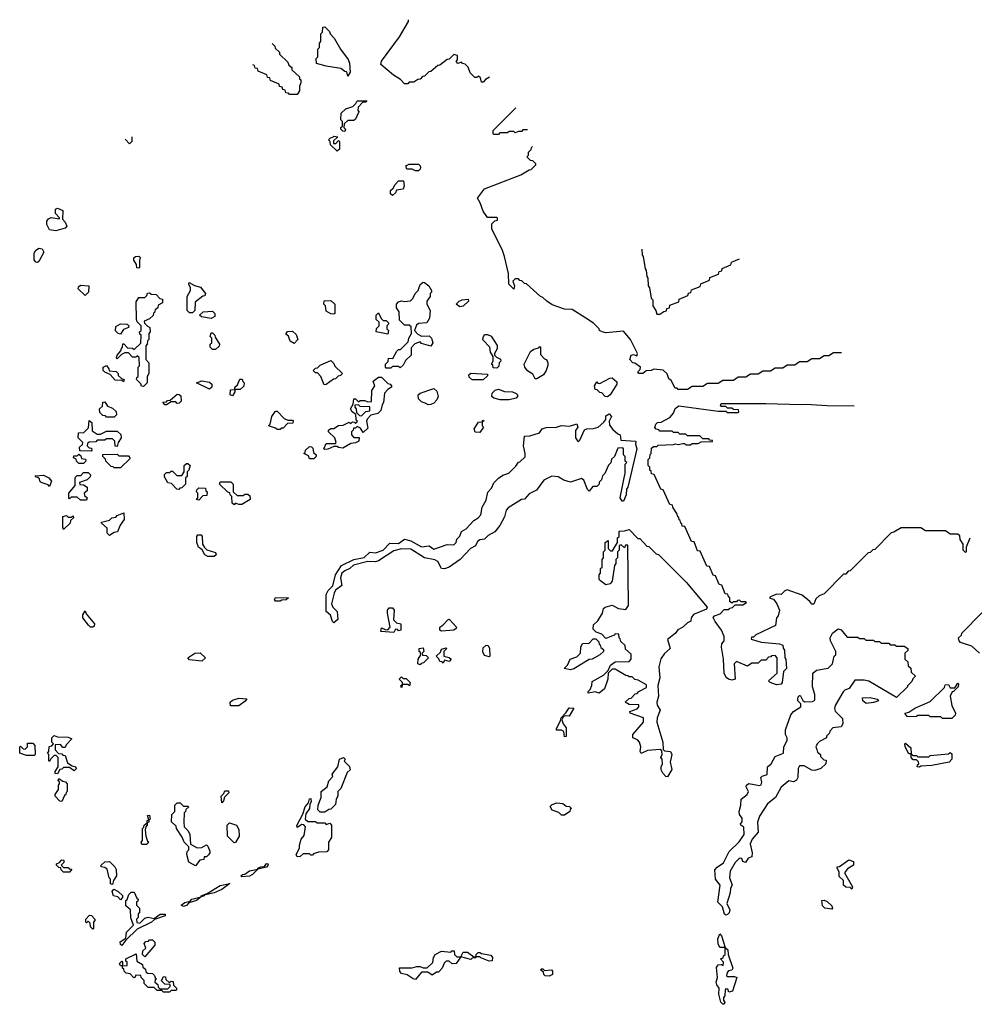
# Model space of a CAD drawing. Extents: x 2535812 to 2752880, y 540738 to 728399.
# Tile 203 of 213: x 2743440 to 2749678, y 666360 to 672767. Entities that reach past the tile are written whole.
import ezdxf

# ---------------------------------------------------------------- set-up
doc = ezdxf.new("R2010")
doc.units = 0

msp = doc.modelspace()

# ---------------------------------------------------------------- linework, layer by layer
at = {"layer": '0CON20XD'}
for points in [[(2746496.6, 672392.1), (2746471.7, 672378.3), (2746455, 672360), (2746445, 672360), (2746438.3, 672388.3), (2746425, 672400), (2746415, 672390), (2746401.7, 672391.7), (2746371.7, 672421.7), (2746358.3, 672458.3), (2746338.3, 672478.3), (2746321.7, 672481.7), (2746315, 672490), (2746291.7, 672481.7), (2746280, 672495), (2746290, 672505), (2746290, 672535), (2746265, 672540), (2746235, 672510), (2746221.7, 672508.3), (2746175, 672470), (2746161.7, 672468.3), (2746115, 672430), (2746101.7, 672428.3), (2746075, 672400), (2746061.7, 672398.3), (2746045, 672380), (2746031.7, 672378.3), (2746005, 672360), (2745975, 672360), (2745965, 672350), (2745945, 672350), (2745918.3, 672378.3), (2745872.5, 672405), (2745790, 672475), (2745795, 672497.5), (2745912.5, 672655), (2745970, 672755), (2745970, 672766.9)], [(2745575, 672400), (2745568.3, 672428.3), (2745555, 672430), (2745529.6, 672449.5), (2745433.9, 672463.9), (2745371.7, 672481.7), (2745370, 672515), (2745380, 672525), (2745380, 672575), (2745390, 672585), (2745390, 672615), (2745400, 672625), (2745400, 672675), (2745410, 672685), (2745411.7, 672718.3), (2745425, 672720), (2745455, 672690), (2745460, 672675), (2745486.1, 672646.1), (2745527.5, 672575), (2745577, 672507), (2745587, 672483), (2745590, 672425), (2745575, 672400)], [(2745083, 672611.4), (2745100, 672595), (2745101.7, 672581.7), (2745130, 672555), (2745131.7, 672541.7), (2745185, 672490), (2745191.7, 672471.7), (2745210, 672455), (2745211.7, 672441.7), (2745260, 672395), (2745261.7, 672381.7), (2745270, 672375), (2745270, 672355), (2745260, 672335), (2745260, 672305), (2745245, 672280), (2745195, 672280), (2745188.3, 672288.3), (2745171.7, 672291.7), (2745168.3, 672308.3), (2745151.7, 672311.7), (2745148.3, 672328.3), (2745131.7, 672331.7), (2745128.3, 672348.3), (2745071.7, 672371.7), (2745068.3, 672388.3), (2745051.7, 672391.7), (2745048.3, 672408.3), (2744991.7, 672431.7), (2744988.3, 672448.3), (2744971.7, 672451.7), (2744968.3, 672468.3), (2744957.5, 672472.3)], [(2745555, 672040), (2745541.7, 672041.7), (2745530, 672055), (2745530, 672065), (2745540, 672075), (2745540, 672105), (2745530, 672115), (2745531.7, 672158.3), (2745563, 672187), (2745608.3, 672201.7), (2745628.3, 672221.7), (2745635, 672240), (2745698.3, 672238.3), (2745695, 672230), (2745671.7, 672228.3), (2745641.7, 672198.3), (2745640, 672175), (2745650, 672165), (2745641.7, 672158.3), (2745625, 672120), (2745615, 672110), (2745575, 672110), (2745551.7, 672088.3), (2745550, 672065), (2745560, 672055), (2745555, 672040)], [(2746744.6, 672050), (2746715, 672050), (2746705, 672040), (2746685, 672040), (2746665, 672030), (2746655, 672040), (2746625, 672040), (2746615, 672030), (2746565, 672030), (2746555, 672020), (2746525, 672020), (2746520, 672025), (2746520, 672045), (2746668, 672193)], [(2744170, 672004.6), (2744170, 671975), (2744155, 671960), (2744125.4, 671989.6)], [(2745505, 671912.5), (2745461.7, 671951.7), (2745460, 671975), (2745450, 671985), (2745461.7, 671998.3), (2745478.3, 672001.7), (2745485, 672010), (2745510, 672005), (2745481.7, 671978.3), (2745481.7, 671961.7), (2745498.3, 671961.7), (2745515, 671980), (2745520, 671975), (2745520, 671925), (2745505, 671912.5)], [(2748787.8, 670601.9), (2748785, 670600), (2748735, 670600), (2748705, 670580), (2748675, 670580), (2748645, 670560), (2748595, 670560), (2748565, 670540), (2748515, 670540), (2748485, 670520), (2748435, 670520), (2748405, 670500), (2748355, 670500), (2748325, 670480), (2748275, 670480), (2748245, 670460), (2748195, 670460), (2748165, 670440), (2748115, 670440), (2748085, 670420), (2748015, 670420), (2747985, 670400), (2747915, 670400), (2747885, 670380), (2747815, 670380), (2747785, 670360), (2747725, 670360), (2747718.3, 670368.3), (2747705, 670370), (2747678.3, 670418.3), (2747665, 670430), (2747652.5, 670462.5), (2747627, 670487), (2747566.7, 670493.3), (2747550, 670485), (2747517.5, 670482.5), (2747495, 670463.8), (2747470, 670465), (2747462.5, 670475), (2747478.3, 670491.7), (2747480, 670505), (2747442.5, 670532.5), (2747430, 670535), (2747410, 670555), (2747420, 670585), (2747435, 670587.5), (2747455, 670580), (2747460, 670595), (2747414, 670685), (2747370, 670740), (2747255, 670730), (2747230, 670735), (2747212.5, 670745), (2747210, 670755), (2747175, 670792.5), (2747123.3, 670825), (2747035, 670880.8), (2746985, 670884), (2746905, 670912.5), (2746870, 670935), (2746845, 670960), (2746830, 670965), (2746738.3, 671048.3), (2746725, 671050), (2746708.3, 671068.3), (2746695, 671070), (2746685, 671080), (2746665, 671080), (2746650, 671065), (2746660, 671035), (2746656.1, 671013.9), (2746623.8, 671045), (2746620, 671115), (2746594.2, 671225), (2746580.8, 671265), (2746512.5, 671405), (2746511.7, 671438.3), (2746531.7, 671458.3), (2746548.3, 671461.7), (2746550, 671475), (2746545, 671480), (2746485, 671480), (2746455, 671520), (2746437.5, 671575), (2746420, 671605), (2746465, 671666.7), (2746701.7, 671758.3), (2746755, 671790), (2746768.3, 671791.7), (2746798.3, 671821.7), (2746798.3, 671828.3), (2746778.3, 671848.3), (2746765, 671850), (2746740, 671875), (2746750, 671885), (2746750, 671905), (2746768.3, 671921.7), (2746770, 671935), (2746777.7, 671942.7)], [(2746035, 671782.5), (2746015, 671783.3), (2745995, 671793.3), (2745960, 671795), (2745953.8, 671815), (2745975, 671826), (2746035, 671826.7), (2746046.1, 671816.1), (2746047.5, 671805), (2746046.7, 671793.3), (2746035, 671782.5)], [(2745865, 671622.5), (2745853, 671633), (2745853.3, 671655), (2745870, 671670), (2745882.5, 671695), (2745905, 671717.5), (2745938.3, 671718.3), (2745942.5, 671685), (2745936.1, 671663.9), (2745891.7, 671658.3), (2745885, 671640), (2745865, 671622.5)], [(2743675, 671393.3), (2743635, 671400), (2743616.7, 671435), (2743616.7, 671455), (2743628.3, 671471.7), (2743645, 671478.8), (2743698.3, 671471.7), (2743698.3, 671478.3), (2743673.3, 671505), (2743672.5, 671535), (2743685, 671540), (2743720, 671525), (2743718.3, 671468.3), (2743735, 671450), (2743747.5, 671422.5), (2743735, 671410), (2743675, 671393.3)], [(2743555, 671186.7), (2743545, 671190), (2743535, 671203.3), (2743533.8, 671245), (2743542.5, 671265), (2743565, 671280), (2743585.8, 671275.8), (2743597.5, 671255), (2743565, 671192.5), (2743555, 671186.7)], [(2747487.8, 671272.8), (2747490, 671235), (2747497.5, 671225), (2747510, 671145), (2747517.5, 671135), (2747520, 671095), (2747527.5, 671085), (2747530, 671035), (2747538.3, 671021.7), (2747550, 670955), (2747560, 670945), (2747560, 670905), (2747580, 670875), (2747585, 670850), (2747605, 670850), (2747631.7, 670868.3), (2747648.3, 670871.7), (2747651.7, 670888.3), (2747668.3, 670891.7), (2747671.7, 670908.3), (2747728.3, 670931.7), (2747731.7, 670948.3), (2747788.3, 670971.7), (2747791.7, 670988.3), (2747808.3, 670991.7), (2747811.7, 671008.3), (2747868.3, 671031.7), (2747871.7, 671048.3), (2747928.3, 671071.7), (2747931.7, 671088.3), (2747988.3, 671111.7), (2747991.7, 671128.3), (2748008.3, 671131.7), (2748011.7, 671148.3), (2748068.3, 671171.7), (2748071.7, 671188.3), (2748123.8, 671209.8)], [(2744215, 671150), (2744203, 671153), (2744200, 671175), (2744183, 671203), (2744183, 671217), (2744193, 671227), (2744215, 671227.5), (2744226.4, 671216.4), (2744220, 671205), (2744220, 671155), (2744215, 671150)], [(2743865, 670972.5), (2743820, 671015), (2743821.7, 671028.3), (2743835, 671040), (2743890, 671035), (2743887.5, 670995), (2743865, 670972.5)], [(2744565, 670860), (2744545, 670860), (2744530, 670875), (2744530, 670965), (2744552.5, 671005), (2744551.7, 671021.7), (2744540, 671045), (2744542.5, 671057.5), (2744577.5, 671037.5), (2744616.1, 671026.1), (2744650, 670985), (2744645, 670970), (2744631.7, 670968.3), (2744581.7, 670928.3), (2744580, 670875), (2744565, 670860)], [(2745855, 670500), (2745825, 670500), (2745820, 670505), (2745820, 670525), (2745838.3, 670541.7), (2745840, 670565), (2745868.3, 670561.7), (2745895, 670610), (2745905, 670620), (2745918.3, 670621.7), (2745968.3, 670671.7), (2745972.5, 670695), (2745990, 670725), (2745988.3, 670768.3), (2745975, 670780), (2745945, 670780), (2745911.7, 670811.7), (2745910, 670865), (2745893, 670893), (2745892.5, 670915), (2745905, 670930), (2745925, 670937.5), (2745943.3, 670933.3), (2745982.5, 670937.5), (2745998.3, 670951.7), (2746013.3, 670985), (2746033.3, 671005), (2746047, 671043), (2746065, 671060), (2746075, 671057.5), (2746102.5, 671035), (2746120, 671005), (2746120, 670995), (2746110, 670985), (2746110, 670965), (2746090, 670935), (2746090, 670915), (2746110, 670875), (2746106.7, 670825), (2746090, 670795), (2746035, 670790), (2746021.7, 670778.3), (2746010, 670745), (2746030.7, 670720.7), (2746055, 670707.5), (2746105, 670710), (2746120, 670695), (2746127.5, 670665), (2746115, 670642.5), (2746055, 670660), (2746045, 670670), (2746011.7, 670658.3), (2745988.3, 670631.7), (2745987, 670583), (2745950.7, 670549.3), (2745935, 670520), (2745915, 670502.5), (2745905, 670510), (2745865, 670510), (2745855, 670500)], [(2744245, 670380), (2744231.7, 670381.7), (2744228.3, 670398.3), (2744200, 670425), (2744201.7, 670438.3), (2744210, 670445), (2744210, 670505), (2744220, 670515), (2744218.3, 670568.3), (2744205, 670580), (2744195, 670570), (2744175, 670570), (2744148.3, 670598.3), (2744125, 670600), (2744101.7, 670588.3), (2744075, 670560), (2744070, 670565), (2744073.3, 670585), (2744098.3, 670611.7), (2744101.7, 670628.3), (2744110, 670635), (2744111.7, 670658.3), (2744118.3, 670658.3), (2744141.7, 670631.7), (2744175, 670630), (2744185, 670620), (2744228.3, 670661.7), (2744230, 670715), (2744221.7, 670721.7), (2744220, 670735), (2744230, 670745), (2744230, 670775), (2744205, 670800), (2744200, 670815), (2744198.3, 670931.7), (2744215, 670960), (2744255, 670960), (2744268.3, 670971.7), (2744271.7, 670988.3), (2744285, 670990), (2744295, 670980), (2744328.3, 670978.3), (2744351.7, 670951.7), (2744368.3, 670948.3), (2744370, 670925), (2744341.7, 670908.3), (2744338.3, 670891.7), (2744321.7, 670878.3), (2744318.3, 670861.7), (2744311.7, 670858.3), (2744308.3, 670841.7), (2744285, 670820), (2744250, 670805), (2744251.7, 670791.7), (2744271.7, 670771.7), (2744287.5, 670765), (2744290, 670735), (2744280, 670725), (2744280, 670685), (2744271.7, 670678.3), (2744270, 670655), (2744260, 670645), (2744260, 670555), (2744280, 670535), (2744280, 670465), (2744270, 670445), (2744270, 670405), (2744245, 670380)], [(2745485, 670850), (2745465, 670852.5), (2745435, 670870), (2745430, 670905), (2745420, 670915), (2745421.7, 670938.3), (2745465, 670940), (2745490, 670915), (2745490, 670855), (2745485, 670850)], [(2746305, 670897.5), (2746280, 670915), (2746300, 670935), (2746320, 670945), (2746358.3, 670948.3), (2746360, 670935), (2746325, 670902.5), (2746305, 670897.5)], [(2744685, 670822.5), (2744623, 670833), (2744610, 670845), (2744633, 670867), (2744695, 670870), (2744710, 670855), (2744710, 670835), (2744685, 670822.5)], [(2745835, 670720), (2745760, 670735), (2745761.7, 670758.3), (2745780, 670775), (2745778.3, 670798.3), (2745760, 670815), (2745760, 670845), (2745775, 670860), (2745791.7, 670821.7), (2745805, 670810), (2745825, 670810), (2745840, 670795), (2745840, 670785), (2745830, 670775), (2745830, 670755), (2745840, 670745), (2745835, 670720)], [(2744095, 670720), (2744080, 670725), (2744063, 670743), (2744065, 670770), (2744095, 670787.5), (2744140, 670785), (2744150, 670775), (2744147.5, 670765), (2744115, 670750), (2744095, 670720)], [(2744715, 670620), (2744695, 670620), (2744680, 670635), (2744680, 670655), (2744690, 670665), (2744690, 670695), (2744680, 670705), (2744685, 670730), (2744695, 670730), (2744710, 670715), (2744711.7, 670701.7), (2744740, 670655), (2744738.3, 670641.7), (2744715, 670620)], [(2745225, 670660), (2745200, 670675), (2745188.3, 670708.3), (2745171.7, 670721.7), (2745181.7, 670738.3), (2745215, 670740), (2745238.3, 670718.3), (2745250, 670685), (2745225, 670660)], [(2746545, 670500), (2746521.7, 670501.7), (2746518.3, 670518.3), (2746510, 670525), (2746520, 670545), (2746520, 670575), (2746503.6, 670603.6), (2746500, 670635), (2746454.1, 670684.1), (2746455, 670700), (2746465, 670717.5), (2746485, 670717.5), (2746508.3, 670708.3), (2746547, 670647), (2746547.5, 670625), (2746530, 670595), (2746530, 670585), (2746541.7, 670571.7), (2746568.3, 670558.3), (2746570, 670545), (2746560, 670535), (2746558.3, 670511.7), (2746545, 670500)], [(2746805, 670430), (2746795, 670430), (2746779.3, 670459.3), (2746745, 670482.5), (2746727.5, 670505), (2746722.5, 670525), (2746765, 670607.5), (2746785, 670622.5), (2746818.3, 670631.7), (2746825, 670640), (2746830, 670635), (2746828.3, 670588.3), (2746855, 670560), (2746867.5, 670555), (2746877.5, 670535), (2746877, 670517), (2746866.7, 670485), (2746847.5, 670455), (2746805, 670430)], [(2744115, 670410), (2744105, 670420), (2744061.7, 670421.7), (2744028.3, 670458.3), (2743995, 670472.5), (2743982.5, 670485), (2743982.5, 670505), (2744005, 670517.5), (2744020, 670495), (2744021.7, 670481.7), (2744068.3, 670478.3), (2744080, 670465), (2744081.7, 670451.7), (2744101.7, 670431.7), (2744120, 670425), (2744115, 670410)], [(2745421.7, 670391.7), (2745400, 670445), (2745378.3, 670468.3), (2745365, 670470), (2745350, 670485), (2745365, 670500), (2745378.3, 670501.7), (2745395, 670520), (2745465, 670550), (2745485, 670530), (2745491.7, 670511.7), (2745540, 670465), (2745528.3, 670451.7), (2745511.7, 670448.3), (2745495, 670430), (2745481.7, 670428.3), (2745435, 670392.5), (2745421.7, 670391.7)], [(2744825, 670320), (2744810, 670325), (2744811.7, 670358.3), (2744840, 670360), (2744840, 670375), (2744858.3, 670391.7), (2744871.7, 670428.3), (2744888.3, 670428.3), (2744891.7, 670411.7), (2744900, 670405), (2744898.3, 670381.7), (2744875, 670360), (2744840, 670360), (2744840, 670345), (2744825, 670320)], [(2745425, 669970), (2745420, 669975), (2745435, 670010), (2745495, 670010), (2745500, 670015), (2745490, 670045), (2745450, 670085), (2745450, 670095), (2745465, 670106.7), (2745485, 670107.5), (2745515, 670126.7), (2745545, 670127.5), (2745585, 670147.5), (2745595, 670140), (2745605, 670150), (2745618.3, 670148.3), (2745625, 670140), (2745638.3, 670151.7), (2745630, 670165), (2745628.3, 670198.3), (2745602.5, 670215), (2745592.5, 670235), (2745610, 670265), (2745615, 670300), (2745625, 670300), (2745645, 670280), (2745655, 670290), (2745685, 670290), (2745705, 670280), (2745728.3, 670281.7), (2745732.5, 670355), (2745750, 670385), (2745740, 670415), (2745775, 670440), (2745795, 670440), (2745835, 670400), (2745850, 670395), (2745860, 670385), (2745860, 670375), (2745835, 670360), (2745813, 670337), (2745807.5, 670275), (2745798.3, 670261.7), (2745790, 670225), (2745770, 670205), (2745725, 670192.5), (2745701.7, 670168.3), (2745697.5, 670155), (2745705, 670110), (2745675, 670080), (2745658.3, 670108.3), (2745635, 670120), (2745625, 670110), (2745611.7, 670108.3), (2745610, 670095), (2745600, 670085), (2745600, 670065), (2745615, 670047.5), (2745648.3, 670048.3), (2745647.5, 670025), (2745625, 670013.3), (2745595, 670010), (2745541.7, 669978.3), (2745515, 669982.5), (2745505, 669990), (2745485, 669990), (2745445, 669972.5), (2745425, 669970)], [(2746385, 670422.5), (2746365, 670440), (2746362.5, 670455), (2746375, 670466.2), (2746485, 670460), (2746485, 670450), (2746455, 670423.3), (2746385, 670422.5)], [(2747265, 670313.3), (2747250, 670315), (2747228.3, 670338.3), (2747215, 670340), (2747198.3, 670358.3), (2747185, 670360), (2747180, 670385), (2747195, 670410), (2747201.7, 670401.7), (2747215, 670400), (2747280, 670435), (2747296.4, 670436.4), (2747325, 670410), (2747326.7, 670395), (2747282.5, 670325), (2747265, 670313.3)], [(2744675, 670362.5), (2744590, 670405), (2744625, 670417.5), (2744675, 670407.5), (2744690, 670395), (2744690, 670375), (2744675, 670362.5)], [(2746095, 670260), (2746088.3, 670268.3), (2746055, 670280), (2746035, 670300), (2746033.3, 670325), (2746045, 670336.7), (2746135, 670367.5), (2746155, 670350), (2746162.5, 670315), (2746155, 670292.5), (2746135, 670272.5), (2746115, 670262.5), (2746095, 670260)], [(2746625, 670293.3), (2746566.4, 670293.6), (2746525, 670303.3), (2746513.3, 670315), (2746514.1, 670335.9), (2746535, 670356.7), (2746555, 670362.5), (2746595, 670346.7), (2746646.4, 670346.4), (2746670, 670335), (2746680, 670325), (2746680, 670315), (2746670, 670305), (2746625, 670293.3)], [(2744395, 670260), (2744385, 670260), (2744371.7, 670278.3), (2744395, 670280), (2744401.7, 670288.3), (2744418.3, 670291.7), (2744465, 670330), (2744478.3, 670328.3), (2744488.3, 670318.3), (2744490, 670285), (2744478.3, 670271.7), (2744465, 670270), (2744455, 670280), (2744425, 670280), (2744395, 670260)], [(2744055, 670180), (2744005, 670180), (2743998.3, 670188.3), (2743981.7, 670191.7), (2743961.7, 670211.7), (2743960, 670235), (2743978.3, 670251.7), (2743981.7, 670278.3), (2743995, 670280), (2744011.7, 670251.7), (2744045, 670240), (2744068.3, 670218.3), (2744070, 670195), (2744055, 670180)], [(2745665, 670190), (2745691.7, 670218.3), (2745718.3, 670221.7), (2745718.3, 670248.3), (2745655, 670250), (2745645, 670260), (2745621.7, 670258.3), (2745620, 670245), (2745630, 670235), (2745631.7, 670211.7), (2745651.7, 670191.7), (2745665, 670190)], [(2749622.5, 669393.4), (2749600, 669335), (2749600, 669305), (2749595, 669300), (2749580, 669315), (2749580, 669355), (2749560, 669385), (2749558.3, 669408.3), (2749545, 669420), (2749495, 669420), (2749465, 669440), (2749335, 669440), (2749305, 669460), (2749175, 669460), (2749128.3, 669431.7), (2749111.7, 669428.3), (2749005, 669320), (2748991.7, 669318.3), (2748975, 669300), (2748961.7, 669298.3), (2748845, 669180), (2748831.7, 669178.3), (2748815, 669160), (2748801.7, 669158.3), (2748675, 669030), (2748641.7, 669018.3), (2748621.7, 668998.3), (2748607, 668963), (2748595, 668963.3), (2748581.7, 668981.7), (2748532.5, 669022.5), (2748435, 669056.2), (2748419.2, 669050.8), (2748395, 669026.7), (2748365, 669028), (2748321.7, 669008.3), (2748321.7, 669001.7), (2748345, 668996.7), (2748367.1, 668965), (2748384, 668925), (2748375, 668887.5), (2748365.7, 668874.3), (2748357.5, 668825), (2748230, 668765), (2748215, 668750), (2748201.7, 668748.3), (2748200, 668735), (2748265, 668716.7), (2748385, 668706), (2748405, 668696.7), (2748407.5, 668677.5), (2748416.2, 668665), (2748420, 668615), (2748426.4, 668606.4), (2748430, 668545), (2748410, 668525), (2748401.2, 668455), (2748395, 668444), (2748365, 668438), (2748322.5, 668455), (2748312.5, 668465), (2748370, 668515), (2748370, 668615), (2748355, 668630), (2748331.7, 668628.3), (2748328.3, 668621.7), (2748311.7, 668618.3), (2748295, 668600), (2748265, 668600), (2748245, 668580), (2748205, 668580), (2748175, 668560), (2748105, 668590), (2748090, 668575), (2748096.7, 668475), (2748075, 668470), (2748052.5, 668475), (2748036.4, 668486.4), (2748023.8, 668515), (2748020, 668605), (2748007.5, 668685), (2748010, 668705), (2748024.2, 668725.8), (2748024.2, 668754.2), (2748006.7, 668795), (2747965, 668850), (2747953.3, 668876.7), (2747961.7, 668888.3), (2747998.3, 668901.7), (2748025, 668930), (2748055, 668930), (2748061.7, 668938.3), (2748078.3, 668941.7), (2748095, 668960), (2748145, 668960), (2748170, 668975), (2748165, 668980), (2748135, 668980), (2748125, 668990), (2748111.7, 668988.3), (2748105, 668980), (2748085, 668980), (2748075, 668970), (2748061.7, 668981.7), (2748060, 669005), (2748051.7, 669011.7), (2748048.3, 669028.3), (2748031.7, 669031.7), (2748008.3, 669088.3), (2747991.7, 669091.7), (2747968.3, 669148.3), (2747951.7, 669151.7), (2747928.3, 669208.3), (2747911.7, 669211.7), (2747868.3, 669308.3), (2747851.7, 669311.7), (2747828.3, 669368.3), (2747811.7, 669371.7), (2747768.3, 669468.3), (2747751.7, 669471.7), (2747748.3, 669488.3), (2747741.7, 669491.7), (2747738.3, 669508.3), (2747731.7, 669511.7), (2747728.3, 669528.3), (2747721.7, 669531.7), (2747718.3, 669548.3), (2747690, 669595), (2747688.3, 669608.3), (2747671.7, 669611.7), (2747628.3, 669708.3), (2747611.7, 669711.7), (2747568.3, 669808.3), (2747551.7, 669811.7), (2747548.3, 669828.3), (2747540, 669835), (2747540, 669855), (2747530, 669865), (2747530, 669905), (2747540, 669915), (2747541.7, 669938.3), (2747550, 669945), (2747551.7, 669978.3), (2747565, 669990), (2747585, 669990), (2747595, 669997.5), (2747695, 670002.5), (2747705, 670007.5), (2747725, 670002.5), (2747755, 670010), (2747765, 670010), (2747775, 670000), (2747805, 670000), (2747815, 670010), (2747855, 670010), (2747875, 670020), (2747948.3, 670021.7), (2747948.3, 670028.3), (2747931.7, 670031.7), (2747925, 670040), (2747885, 670040), (2747865, 670060), (2747785, 670060), (2747775, 670070), (2747735, 670070), (2747725, 670080), (2747695, 670080), (2747685, 670090), (2747605, 670090), (2747598.3, 670098.3), (2747581.7, 670101.7), (2747573.3, 670113.3), (2747580, 670135), (2747590, 670145), (2747615, 670147.5), (2747671.7, 670178.3), (2747693.6, 670206.4), (2747705, 670237.5), (2747730, 670255), (2747985, 670220), (2748035, 670220), (2748045, 670210), (2748115, 670210), (2748120, 670215), (2748118.3, 670228.3), (2748085, 670230), (2748075, 670240), (2748045, 670240), (2748035, 670250), (2748005, 670250), (2748000, 670255), (2748005, 670270), (2748295, 670270), (2748525, 670262.5), (2748555, 670266.2), (2748695, 670256.7), (2748870, 670254.6)], [(2745135, 670100), (2745115, 670100), (2745105, 670110), (2745060, 670125), (2745070, 670135), (2745080, 670185), (2745105, 670220), (2745115, 670220), (2745161.7, 670171.7), (2745185, 670160), (2745215, 670160), (2745220, 670155), (2745218.3, 670141.7), (2745181.7, 670138.3), (2745155, 670110), (2745141.7, 670108.3), (2745135, 670100)], [(2745485, 668842.5), (2745475, 668850), (2745462.3, 668892.3), (2745433.3, 668915), (2745434.2, 669025.8), (2745447, 669053), (2745476.7, 669083.3), (2745494.2, 669155), (2745533.3, 669215), (2745615, 669254), (2745682.2, 669267.8), (2745717.7, 669302.3), (2745755, 669298), (2745804.5, 669315.5), (2745848.3, 669361.7), (2745905, 669357.5), (2745944.3, 669385.7), (2745985, 669376), (2746055, 669335.8), (2746105, 669343.3), (2746135, 669321.4), (2746222.3, 669352.3), (2746265, 669350.8), (2746280, 669365), (2746284.2, 669385.8), (2746304.4, 669405.6), (2746315, 669435.8), (2746346.2, 669455), (2746395, 669508), (2746424.3, 669525.7), (2746441.2, 669545), (2746450, 669595), (2746475, 669640), (2746487, 669693), (2746510.8, 669719.2), (2746526.2, 669753.8), (2746555.7, 669784.3), (2746585, 669804), (2746623, 669817), (2746669.3, 669860.7), (2746685, 669887.5), (2746695, 669890), (2746728.3, 669921.7), (2746730, 669945), (2746718.8, 669995), (2746725, 670056.2), (2746760.3, 670059.7), (2746821.7, 670078.3), (2746840, 670105), (2746865, 670113.8), (2746934.1, 670115.9), (2746965, 670126), (2747017.7, 670122.3), (2747065, 670136.7), (2747072.5, 670115), (2747057, 670093), (2747057.5, 670045), (2747075, 670020), (2747085, 670030), (2747115, 670097.5), (2747130, 670105), (2747175, 670106), (2747204.4, 670115.6), (2747242, 670148), (2747253.3, 670165), (2747255, 670190), (2747275, 670202.5), (2747290, 670185), (2747276.7, 670155), (2747278.3, 670128.3), (2747300, 670100), (2747331.7, 670071.7), (2747347.5, 670065), (2747351.7, 670031.7), (2747450, 670025), (2747447.5, 670005), (2747456.7, 669975), (2747396.7, 669725), (2747388.3, 669711.7), (2747386.7, 669675), (2747370, 669635), (2747360, 669635), (2747347.5, 669655), (2747373.3, 669785), (2747380, 669815), (2747380, 669875), (2747390, 669885), (2747380, 669895), (2747380, 669925), (2747370, 669935), (2747370, 669975), (2747365, 669980), (2747331.7, 669978.3), (2747310, 669925), (2747291.7, 669908.3), (2747287, 669883), (2747271.7, 669868.3), (2747247, 669813), (2747231.7, 669798.3), (2747227, 669773), (2747211.7, 669758.3), (2747210, 669745), (2747195, 669730), (2747170, 669730), (2747145, 669700), (2747135, 669710), (2747110.7, 669770.7), (2747095, 669782.5), (2747025, 669758), (2746980.9, 669770.9), (2746943, 669793), (2746902.7, 669797.3), (2746850, 669770), (2746804, 669706), (2746755, 669681.2), (2746725, 669646.2), (2746705, 669644), (2746619.4, 669590.6), (2746605.8, 669575), (2746595, 669532.5), (2746563.8, 669475), (2746531.2, 669435), (2746489.3, 669410.7), (2746465, 669387.5), (2746435, 669382.5), (2746418.6, 669371.4), (2746405, 669343.3), (2746374.5, 669325.6), (2746306, 669255), (2746235, 669204.4), (2746205, 669193.1), (2746185, 669196.2), (2746160.8, 669240.8), (2746142.2, 669252.2), (2746075, 669265.7), (2745985, 669321.1), (2745925, 669324.4), (2745875, 669310.8), (2745775, 669245.8), (2745755, 669240), (2745705, 669240.6), (2745612.6, 669217.4), (2745588.8, 669195), (2745555, 669180.8), (2745536, 669165), (2745528.6, 669135), (2745536, 669085), (2745495.5, 669054.4), (2745485.6, 669035), (2745470, 668965), (2745478, 668945), (2745506.7, 668915), (2745510, 668865), (2745485, 668842.5)], [(2743905, 669960), (2743831.7, 669961.7), (2743830, 669985), (2743848.3, 670001.7), (2743850, 670015), (2743820, 670045), (2743821.7, 670078.3), (2743858.3, 670081.7), (2743888.3, 670111.7), (2743891.7, 670158.3), (2743910, 670145), (2743911.7, 670091.7), (2743945, 670070), (2743965, 670070), (2744005, 670090), (2744075, 670090), (2744098.3, 670068.3), (2744100, 670045), (2744080, 670015), (2744075, 669990), (2744061.7, 669991.7), (2744060, 670025), (2744045, 670040), (2744005, 670040), (2743995, 670030), (2743945, 670030), (2743935, 670020), (2743891.7, 670018.3), (2743881.7, 670008.3), (2743880, 669995), (2743891.7, 669981.7), (2743908.3, 669978.3), (2743910, 669965), (2743905, 669960)], [(2746435, 670080), (2746403.9, 670083.9), (2746397.5, 670105), (2746425, 670147.5), (2746450, 670150), (2746455, 670160), (2746460, 670155), (2746450, 670150), (2746450, 670125), (2746457.5, 670115), (2746435, 670080)], [(2745355, 669910), (2745325, 669910), (2745318.3, 669928.3), (2745290, 669945), (2745298.3, 669951.7), (2745300, 669965), (2745325, 669990), (2745338.3, 669988.3), (2745348.3, 669978.3), (2745351.7, 669951.7), (2745370, 669935), (2745370, 669925), (2745355, 669910)], [(2743855, 669880), (2743825, 669880), (2743810, 669895), (2743808.3, 669908.3), (2743790, 669915), (2743791.7, 669928.3), (2743815, 669930), (2743825, 669940), (2743838.3, 669928.3), (2743841.7, 669911.7), (2743868.3, 669908.3), (2743870, 669895), (2743855, 669880)], [(2744095, 669850), (2744055, 669850), (2744048.3, 669858.3), (2744035, 669860), (2744000, 669895), (2743998.3, 669908.3), (2743980, 669925), (2743981.7, 669938.3), (2744075, 669940), (2744085, 669930), (2744148.3, 669928.3), (2744158.3, 669911.7), (2744095, 669850)], [(2744475, 669710), (2744461.7, 669711.7), (2744428.3, 669748.3), (2744403.6, 669753.6), (2744383, 669793), (2744383, 669807), (2744395, 669820), (2744415, 669820), (2744425, 669830), (2744435, 669830), (2744461.7, 669801.7), (2744495, 669800), (2744510, 669825), (2744510, 669865), (2744525, 669880), (2744535, 669880), (2744550, 669865), (2744540, 669835), (2744530, 669825), (2744530, 669795), (2744520, 669785), (2744520, 669745), (2744495, 669720), (2744481.7, 669718.3), (2744475, 669710)], [(2743635, 669730), (2743625, 669740), (2743580, 669755), (2743570, 669765), (2743568.3, 669778.3), (2743558.3, 669788.3), (2743545, 669790), (2743541.7, 669798.3), (2743595, 669802.5), (2743630, 669785), (2743647.5, 669765), (2743635, 669730)], [(2743875, 669640), (2743835, 669640), (2743815, 669660), (2743775, 669660), (2743765, 669650), (2743760, 669655), (2743760, 669685), (2743800, 669735), (2743801.7, 669788.3), (2743815, 669800), (2743838.3, 669801.7), (2743855, 669820), (2743885, 669820), (2743900, 669805), (2743898.3, 669791.7), (2743878.3, 669771.7), (2743830, 669755), (2743831.7, 669741.7), (2743855, 669740), (2743880, 669725), (2743878.3, 669701.7), (2743860, 669685), (2743861.7, 669671.7), (2743880, 669655), (2743875, 669640)], [(2744605, 669640), (2744590, 669645), (2744600, 669655), (2744600, 669685), (2744590, 669695), (2744591.7, 669708.3), (2744605, 669720), (2744648.3, 669718.3), (2744651.7, 669701.7), (2744660, 669695), (2744658.3, 669671.7), (2744631.7, 669668.3), (2744605, 669640)], [(2744835, 669610), (2744821.7, 669621.7), (2744820, 669665), (2744810, 669675), (2744808.3, 669688.3), (2744793.6, 669693.6), (2744740, 669745), (2744745, 669760), (2744815, 669760), (2744830, 669745), (2744830, 669695), (2744855, 669670), (2744895, 669670), (2744905, 669680), (2744925, 669680), (2744938.3, 669668.3), (2744940, 669645), (2744885, 669613.3), (2744865, 669612.5), (2744845, 669620), (2744835, 669610)], [(2743725, 669450), (2743720, 669465), (2743720, 669535), (2743745, 669540), (2743755, 669530), (2743775, 669530), (2743788.3, 669538.3), (2743790, 669525), (2743771.7, 669508.3), (2743768.3, 669491.7), (2743725, 669450)], [(2744025, 669410), (2744010, 669425), (2744008.3, 669458.3), (2743971.7, 669491.7), (2743971.7, 669498.3), (2744025, 669510), (2744040, 669525), (2744065, 669530), (2744075, 669540), (2744118.3, 669558.3), (2744120, 669515), (2744093, 669477), (2744077.5, 669435), (2744055, 669430), (2744025, 669410)], [(2744705, 669273.3), (2744665, 669273.8), (2744643.9, 669283.9), (2744628.3, 669318.3), (2744602.5, 669335), (2744592.5, 669365), (2744592.5, 669405), (2744600, 669415), (2744620, 669415), (2744627.5, 669405), (2744630, 669355), (2744641.7, 669331.7), (2744658.3, 669318.3), (2744715, 669300), (2744717.5, 669285), (2744705, 669273.3)], [(2747655, 667840), (2747645, 667842.5), (2747625, 667863.3), (2747613.8, 667885), (2747613.3, 667905), (2747622.5, 667925), (2747620, 667955), (2747612.5, 667965), (2747620, 667985), (2747618.3, 668008.3), (2747607.5, 668017.5), (2747525, 668012.5), (2747485, 667992.5), (2747477.5, 668005), (2747482.5, 668035), (2747472.5, 668065), (2747460, 668080), (2747430, 668095), (2747430, 668115), (2747500, 668195), (2747500, 668225), (2747412.5, 668255), (2747410, 668265), (2747458.3, 668281.7), (2747470, 668295), (2747468.3, 668308.3), (2747405, 668310), (2747380, 668325), (2747405, 668350), (2747418.3, 668351.7), (2747445, 668380), (2747458.3, 668381.7), (2747470, 668395), (2747518.3, 668421.7), (2747518.3, 668438.3), (2747465, 668470), (2747443, 668473), (2747425, 668490), (2747405, 668490), (2747398.3, 668498.3), (2747385, 668500), (2747315, 668540), (2747295, 668540), (2747270, 668515), (2747266.7, 668475), (2747245, 668413.3), (2747210, 668385), (2747185, 668393.3), (2747140, 668385), (2747140, 668395), (2747152.5, 668407.5), (2747162.5, 668435), (2747165, 668460), (2747238.3, 668501.7), (2747268.3, 668531.7), (2747285, 668567.5), (2747315, 668587.5), (2747405, 668590), (2747420, 668605), (2747418.3, 668638.3), (2747381.7, 668671.7), (2747380, 668695), (2747351.7, 668721.7), (2747348.3, 668738.3), (2747340, 668745), (2747338.3, 668768.3), (2747315, 668770), (2747308.3, 668761.7), (2747255, 668740), (2747228.3, 668768.3), (2747191.7, 668781.7), (2747171.7, 668801.7), (2747175, 668830), (2747202.5, 668855), (2747232.5, 668905), (2747240, 668935), (2747250, 668945), (2747295, 668957.5), (2747335.9, 668935.9), (2747385, 668930), (2747402.5, 668955), (2747398.3, 669348.3), (2747381.7, 669348.3), (2747375, 669330), (2747355, 669350), (2747340, 669345), (2747340, 669315), (2747330, 669305), (2747330, 669265), (2747320, 669255), (2747318.3, 669228.3), (2747310, 669215), (2747296.4, 669113.6), (2747283.3, 669096.7), (2747255, 669090), (2747220, 669115), (2747210, 669125), (2747210, 669155), (2747220, 669165), (2747220, 669195), (2747230, 669205), (2747230, 669255), (2747240, 669265), (2747240, 669305), (2747250, 669315), (2747250, 669365), (2747268.3, 669378.3), (2747270, 669325), (2747285, 669310), (2747298.3, 669311.7), (2747330, 669365), (2747330, 669395), (2747340, 669405), (2747341.7, 669438.3), (2747375, 669440), (2747405, 669450), (2747461.7, 669391.7), (2747475, 669390), (2747521.7, 669341.7), (2747535, 669340), (2747581.7, 669291.7), (2747596.4, 669286.4), (2747775.9, 669105.9), (2747912.5, 668945), (2747908.3, 668931.7), (2747824.2, 668895.8), (2747810, 668875), (2747806.4, 668853.6), (2747785, 668843.3), (2747755, 668814), (2747722.7, 668797.3), (2747705, 668773.3), (2747655.9, 668734.1), (2747672, 668675), (2747636.9, 668643.1), (2747611.7, 668608.3), (2747598, 668555), (2747606, 668485), (2747593.3, 668435), (2747597.1, 668365), (2747585.6, 668325), (2747587.3, 668307.3), (2747608, 668275), (2747589.2, 668225), (2747587.1, 668195), (2747625.5, 668065), (2747628.3, 668018.3), (2747635, 668010), (2747675, 668005.7), (2747683.8, 667985), (2747673.8, 667935), (2747683, 667887), (2747655, 667840)], [(2745105, 668982.5), (2745097.5, 668995), (2745105, 669006.7), (2745190, 669005), (2745175, 668992.5), (2745145, 668990), (2745135, 668983.3), (2745105, 668982.5)], [(2743915, 668813.3), (2743900, 668815), (2743886.7, 668826.7), (2743850, 668875), (2743850, 668895), (2743865, 668920), (2743871.7, 668901.7), (2743926.2, 668835), (2743925, 668820), (2743915, 668813.3)], [(2745875, 668780), (2745790, 668785), (2745795, 668810), (2745818.3, 668798.3), (2745835, 668797.5), (2745850, 668815), (2745832.5, 668905), (2745832.5, 668925), (2745845, 668940), (2745865, 668940), (2745877.5, 668925), (2745871.7, 668861.7), (2745891.7, 668841.7), (2745920, 668835), (2745920, 668795), (2745905, 668790), (2745898.3, 668798.3), (2745885, 668800), (2745875, 668780)], [(2749685, 668644), (2749635, 668691.4), (2749562.5, 668715), (2749552.5, 668725), (2749550, 668745), (2749568.3, 668761.7), (2749570, 668775), (2749701.7, 668908.3)], [(2746185, 668787.5), (2746173.8, 668795), (2746173.3, 668815), (2746193.8, 668826.2), (2746225, 668862.5), (2746235, 668866.7), (2746282.5, 668815), (2746280, 668805), (2746265, 668793.8), (2746185, 668787.5)], [(2748035, 666940), (2748027, 666947), (2748014.2, 666994.2), (2747984, 667025), (2747998.8, 667135), (2747967.5, 667175), (2747964, 667235), (2747977.7, 667252.3), (2748020.4, 667279.5), (2748056.2, 667355), (2748122.5, 667417.5), (2748153.8, 667465), (2748152.5, 667512.5), (2748132.5, 667525), (2748130, 667535), (2748141.7, 667548.3), (2748141.7, 667571.7), (2748123.3, 667595), (2748121.2, 667615), (2748131.9, 667655), (2748134.4, 667695.6), (2748173.3, 667725), (2748183.3, 667745), (2748168, 667775), (2748170, 667785), (2748185, 667795.8), (2748255, 667783.3), (2748265, 667787.5), (2748268.8, 667805), (2748263.3, 667835), (2748272.5, 667845), (2748303.6, 667856.4), (2748306.2, 667905), (2748330, 667925), (2748355, 667973.3), (2748410, 667995), (2748412.5, 668035), (2748434.2, 668075.8), (2748434.2, 668095), (2748424, 668116), (2748423.6, 668146.4), (2748457, 668243), (2748475, 668266.2), (2748523.3, 668295), (2748522.5, 668315), (2748503.8, 668335), (2748503.3, 668345), (2748505, 668360), (2748515, 668370), (2748521.7, 668368.3), (2748536.7, 668336.7), (2748548.3, 668328.3), (2748599.3, 668330.7), (2748615, 668340), (2748613.8, 668375), (2748600, 668425), (2748602, 668515), (2748625, 668534), (2748701.7, 668548.3), (2748730, 668575), (2748740, 668625), (2748750, 668635), (2748750, 668655), (2748716.1, 668726.1), (2748714.3, 668745), (2748729.2, 668775), (2748765, 668803.3), (2748785, 668797.5), (2748825, 668750), (2748895, 668750), (2748905, 668740), (2748935, 668740), (2748945, 668730), (2748995, 668730), (2749005, 668720), (2749035, 668720), (2749045, 668710), (2749095, 668710), (2749105, 668700), (2749135, 668700), (2749145, 668690), (2749195, 668690), (2749220, 668675), (2749218.3, 668661.7), (2749200, 668645), (2749200, 668605), (2749218.3, 668588.3), (2749221.7, 668561.7), (2749238.3, 668548.3), (2749241.7, 668521.7), (2749270, 668495), (2749251.7, 668478.3), (2749245, 668460), (2749217.5, 668432.5), (2749216.7, 668425), (2749145, 668356.7), (2748965, 668462.5), (2748935, 668470), (2748875, 668470), (2748837.5, 668415), (2748810, 668405), (2748797.5, 668392.5), (2748747.5, 668305), (2748742.5, 668285), (2748746.4, 668266.4), (2748795, 668220), (2748796.2, 668185), (2748786.2, 668165), (2748731.7, 668158.3), (2748711.7, 668138.3), (2748710, 668125), (2748690, 668105), (2748690, 668095), (2748645, 668070), (2748630, 668055), (2748620, 668035), (2748627, 668017), (2748631.7, 668001.7), (2748650, 667985), (2748651.7, 667971.7), (2748671.7, 667951.7), (2748688.3, 667948.3), (2748686.7, 667925), (2748653.3, 667895), (2748615, 667881.2), (2748595, 667883.8), (2748545, 667912.5), (2748515, 667912.5), (2748506, 667894), (2748504.2, 667835.8), (2748495, 667817.5), (2748475, 667807.5), (2748445, 667813.3), (2748395, 667772.5), (2748357.5, 667705), (2748306.1, 667663.9), (2748253.3, 667585), (2748241.2, 667545), (2748245, 667480), (2748206, 667434), (2748193.3, 667405), (2748206.1, 667346.1), (2748205, 667320), (2748180, 667310), (2748163, 667283), (2748145, 667290), (2748138.3, 667308.3), (2748125, 667310), (2748095, 667283.3), (2748062.7, 667227.3), (2748058, 667185), (2748076, 667135), (2748066, 667115), (2748063.8, 667085), (2748042, 667015), (2748061.2, 666975), (2748056.2, 666955), (2748045, 666943.3), (2748035, 666940)], [(2746495, 668620), (2746465, 668630), (2746453, 668653), (2746455, 668680), (2746475, 668696.7), (2746487.5, 668695), (2746497.5, 668675), (2746500, 668625), (2746495, 668620)], [(2747025, 668536.7), (2746982.5, 668545), (2747003.8, 668566.2), (2747022.5, 668605), (2747065, 668620), (2747090, 668645), (2747092.5, 668685), (2747101.7, 668708.3), (2747145, 668710), (2747171.7, 668738.3), (2747188.3, 668738.3), (2747208.3, 668718.3), (2747211.7, 668701.7), (2747218.3, 668698.3), (2747221.7, 668681.7), (2747238.3, 668668.3), (2747240, 668655), (2747215, 668633.3), (2747165, 668606.7), (2747145, 668603.8), (2747045, 668544), (2747025, 668536.7)], [(2744625, 668593.3), (2744545, 668602.5), (2744533.3, 668615), (2744580, 668645), (2744615, 668647.5), (2744650, 668615), (2744625, 668593.3)], [(2746045, 668570), (2746030, 668575), (2746032.5, 668605), (2746050, 668635), (2746048.3, 668648.3), (2746040, 668655), (2746040, 668675), (2746065, 668680), (2746070, 668655), (2746060, 668645), (2746061.7, 668631.7), (2746085, 668630), (2746100, 668615), (2746068.3, 668581.7), (2746051.7, 668578.3), (2746045, 668570)], [(2746195, 668580), (2746188.3, 668588.3), (2746175, 668590), (2746168.3, 668608.3), (2746150, 668625), (2746178.3, 668651.7), (2746185, 668670), (2746215, 668680), (2746220, 668675), (2746200, 668655), (2746200, 668625), (2746235, 668617.5), (2746247.5, 668605), (2746235, 668590), (2746205, 668600), (2746195, 668580)], [(2745925, 668420), (2745920, 668435), (2745930, 668440), (2745930, 668455), (2745910, 668475), (2745925, 668490), (2745935, 668480), (2745955, 668480), (2745980, 668455), (2745977.5, 668432.5), (2745965, 668440), (2745930, 668440), (2745925, 668420)], [(2749505, 668220), (2749445, 668220), (2749435, 668230), (2749365, 668230), (2749355, 668240), (2749285, 668240), (2749275, 668232.5), (2749225, 668230), (2749215, 668232.5), (2749200, 668255), (2749225, 668260), (2749263.9, 668286.1), (2749365, 668330), (2749458.3, 668421.7), (2749461.7, 668438.3), (2749485, 668440), (2749495, 668420), (2749525, 668420), (2749545, 668450), (2749550, 668445), (2749547.5, 668425), (2749517.5, 668395), (2749507.5, 668392.5), (2749495.7, 668365), (2749506.2, 668305), (2749530, 668255), (2749528.3, 668241.7), (2749505, 668220)], [(2744811.7, 668301.7), (2744810, 668325), (2744825, 668340), (2744865, 668352.5), (2744918.3, 668348.3), (2744908.3, 668331.7), (2744865, 668302.5), (2744811.7, 668301.7)], [(2748947.5, 668317.5), (2748926.7, 668335), (2748923.8, 668355), (2748975, 668355.6), (2749020, 668345), (2749027.5, 668335), (2748995, 668322.9), (2748947.5, 668317.5)], [(2746985, 668100), (2746980, 668135), (2746965, 668143.3), (2746933, 668143), (2746932.5, 668155), (2746960, 668205), (2746963.3, 668225), (2746993.8, 668256.2), (2747015, 668290), (2747045, 668287.5), (2747015.8, 668234.2), (2746992.5, 668237.5), (2746978.3, 668231.7), (2746968.3, 668211.7), (2746976, 668186), (2746995, 668160), (2746995, 668102.5), (2746985, 668100)], [(2743535, 667980), (2743485, 667980), (2743440, 667995), (2743440, 668035), (2743445, 668040), (2743461.7, 668021.7), (2743475, 668020), (2743490, 668035), (2743491.7, 668058.3), (2743525, 668060), (2743537.5, 668045), (2743540, 667985), (2743535, 667980)], [(2743685, 667860), (2743671.7, 667861.7), (2743670, 667875), (2743690, 667905), (2743690, 667965), (2743678.3, 667978.3), (2743665, 667980), (2743641.7, 667958.3), (2743635, 667940), (2743630, 667945), (2743630, 667985), (2743620, 667995), (2743630, 668005), (2743631.7, 668038.3), (2743648.3, 668041.7), (2743660, 668055), (2743650, 668065), (2743650, 668095), (2743665, 668110), (2743685, 668100), (2743755, 668097.5), (2743778.3, 668088.3), (2743741.7, 668048.3), (2743735, 668030), (2743721.7, 668031.7), (2743705, 668050), (2743671.7, 668048.3), (2743670, 668015), (2743691.7, 667991.7), (2743715, 667990), (2743721.7, 667981.7), (2743735, 667980), (2743751.7, 667931.7), (2743781.7, 667911.7), (2743798.3, 667908.3), (2743810, 667895), (2743795, 667880), (2743765, 667900), (2743725, 667900), (2743715, 667890), (2743701.7, 667888.3), (2743685, 667860)], [(2749295, 667902.5), (2749280, 667905), (2749281.7, 667918.3), (2749290, 667925), (2749288.3, 667938.3), (2749275, 667950), (2749255, 667950), (2749240, 667965), (2749240, 667990), (2749225, 667990), (2749202.5, 668035), (2749200, 668055), (2749205, 668060), (2749238.3, 668028.3), (2749240, 667990), (2749255, 667980), (2749275, 667980), (2749285, 667970), (2749355, 667970), (2749365, 667980), (2749485, 667990), (2749495, 667997.5), (2749505, 667990), (2749506, 667955), (2749487.5, 667935), (2749375, 667913.3), (2749305, 667910), (2749295, 667902.5)], [(2745425, 667610), (2745395, 667610), (2745380, 667625), (2745382.5, 667655), (2745402.5, 667705), (2745402.5, 667745), (2745440, 667775), (2745452.5, 667815), (2745478.3, 667841.7), (2745473, 667857), (2745510, 667905), (2745520, 667955), (2745546.7, 667966.7), (2745557.5, 667955), (2745551.7, 667941.7), (2745587, 667907), (2745590, 667885), (2745571.7, 667868.3), (2745530, 667765), (2745510, 667745), (2745510, 667715), (2745500, 667695), (2745495, 667660), (2745465, 667630), (2745451.7, 667628.3), (2745425, 667610)], [(2743715, 667680), (2743701.7, 667681.7), (2743670, 667715), (2743670, 667725), (2743691.7, 667758.3), (2743693.6, 667786.4), (2743700, 667795), (2743698.3, 667808.3), (2743690, 667815), (2743695, 667830), (2743721.7, 667811.7), (2743738.3, 667808.3), (2743750, 667795), (2743750, 667745), (2743741.7, 667738.3), (2743740, 667725), (2743731.7, 667718.3), (2743715, 667680)], [(2744755, 667670), (2744750, 667715), (2744768.3, 667731.7), (2744775, 667750), (2744798.3, 667748.3), (2744800, 667735), (2744771.7, 667708.3), (2744767, 667683), (2744755, 667670)], [(2744585, 667260), (2744540, 667285), (2744527.5, 667335), (2744530, 667355), (2744540, 667365), (2744540, 667385), (2744510, 667415), (2744498.3, 667448.3), (2744460, 667505), (2744458.3, 667518.3), (2744428.3, 667548.3), (2744430, 667595), (2744450, 667615), (2744450, 667655), (2744465, 667670), (2744485, 667670), (2744505, 667650), (2744535, 667650), (2744540, 667645), (2744521.7, 667628.3), (2744520, 667615), (2744510, 667605), (2744507.5, 667545), (2744510, 667515), (2744535, 667490), (2744546.4, 667466.4), (2744551.7, 667401.7), (2744595, 667377.5), (2744625, 667380), (2744655, 667397.5), (2744665, 667390), (2744676.4, 667356.4), (2744677.5, 667345), (2744668.3, 667331.7), (2744655, 667320), (2744640, 667320), (2744638.3, 667301.7), (2744611.7, 667298.3), (2744585, 667260)], [(2745245, 667320), (2745240, 667335), (2745260, 667375), (2745260, 667395), (2745272.5, 667435), (2745291.7, 667458.3), (2745300, 667515), (2745288.3, 667528.3), (2745275, 667530), (2745245, 667510), (2745243.3, 667523.3), (2745281.7, 667598.3), (2745296.7, 667645), (2745318.3, 667671.7), (2745325, 667697.5), (2745335, 667700), (2745337, 667677), (2745328.3, 667661.7), (2745326.2, 667635), (2745301.2, 667598.8), (2745297.5, 667565), (2745315, 667550), (2745365, 667550), (2745375, 667540), (2745425, 667540), (2745435, 667530), (2745458.3, 667538.3), (2745470, 667525), (2745470, 667445), (2745450, 667415), (2745450, 667365), (2745438.3, 667351.7), (2745385, 667350), (2745351.7, 667338.3), (2745345, 667330), (2745335, 667330), (2745325, 667340), (2745285, 667340), (2745265, 667322.5), (2745245, 667320)], [(2746985, 667590), (2746965, 667590), (2746948.3, 667608.3), (2746905, 667622.5), (2746893, 667647), (2746905, 667660), (2746935, 667670), (2746975, 667667.5), (2746995, 667650), (2747017, 667647), (2747030, 667635), (2747021.7, 667628.3), (2747020, 667615), (2746985, 667590)], [(2744265, 667400), (2744235, 667400), (2744230, 667415), (2744240, 667425), (2744240, 667505), (2744248.3, 667511.7), (2744250, 667525), (2744270, 667540), (2744270, 667555), (2744280, 667560), (2744271.7, 667588.3), (2744285, 667590), (2744290, 667565), (2744280, 667560), (2744280, 667545), (2744270, 667540), (2744270, 667525), (2744260, 667515), (2744257.5, 667495), (2744260, 667455), (2744271.7, 667421.7), (2744280, 667415), (2744265, 667400)], [(2744835, 667410), (2744792.5, 667455), (2744790, 667525), (2744805, 667540), (2744850, 667525), (2744867, 667497), (2744867.5, 667455), (2744845, 667412.5), (2744835, 667410)], [(2743765, 667220), (2743725, 667220), (2743710, 667235), (2743708.3, 667248.3), (2743695, 667250), (2743680, 667265), (2743680, 667275), (2743698.3, 667281.7), (2743715, 667300), (2743728.3, 667298.3), (2743728.3, 667281.7), (2743710, 667265), (2743725, 667250), (2743755, 667250), (2743761.7, 667241.7), (2743778.3, 667238.3), (2743765, 667220)], [(2744045, 667140), (2744030, 667145), (2744030, 667175), (2744023, 667183), (2744008.3, 667238.3), (2743995, 667250), (2743970, 667255), (2743970, 667265), (2743995, 667287.5), (2744025, 667290), (2744060, 667255), (2744067, 667237), (2744070, 667195), (2744050, 667165), (2744045, 667140)], [(2748855, 667110), (2748845, 667120), (2748815, 667122.5), (2748800, 667135), (2748800, 667165), (2748771.7, 667191.7), (2748771.7, 667221.7), (2748760, 667245), (2748760, 667255), (2748775, 667257.5), (2748835, 667300), (2748865, 667290), (2748866.7, 667265), (2748827.5, 667242.5), (2748807.5, 667215), (2748860, 667125), (2748855, 667110)], [(2744885, 667190), (2744880, 667195), (2744890, 667205), (2744905, 667206.7), (2744935, 667229.2), (2744990, 667240), (2744990, 667245), (2745010, 667255), (2745033, 667257), (2745045, 667276.2), (2745056.7, 667275), (2745055, 667262.5), (2745045, 667253.3), (2744990, 667240), (2744955.6, 667204.4), (2744935, 667194.3), (2744885, 667190)], [(2744095, 667040), (2744078.3, 667058.3), (2744050, 667065), (2744042.5, 667095), (2744051.7, 667108.3), (2744080, 667095), (2744108.3, 667068.3), (2744110, 667055), (2744095, 667040)], [(2744505, 666997.5), (2744490, 667005), (2744515, 667022.5), (2744548.3, 667031.7), (2744560, 667045), (2744620, 667060), (2744620, 667065), (2744660, 667080), (2744745, 667133.3), (2744806.7, 667146.7), (2744755, 667106.7), (2744705.7, 667084.3), (2744640, 667070), (2744640, 667065), (2744620, 667060), (2744590, 667035), (2744540, 667020), (2744525, 667002.5), (2744505, 666997.5)], [(2744105, 666743.3), (2744095, 666750), (2744093, 666767), (2744130, 666790), (2744135, 666830), (2744180, 666875), (2744163.6, 666923.6), (2744160, 666975), (2744131.7, 667001.7), (2744130, 667035), (2744138.3, 667041.7), (2744150, 667075), (2744165, 667090), (2744185, 667090), (2744201.7, 667051.7), (2744210, 667045), (2744208.3, 667031.7), (2744200, 667025), (2744200, 667005), (2744220, 666985), (2744220, 666955), (2744211.7, 666948.3), (2744210, 666925), (2744200, 666915), (2744201.7, 666891.7), (2744221.7, 666888.3), (2744255, 666920), (2744275, 666927.5), (2744315, 666917.5), (2744355, 666946.2), (2744386.2, 666946.2), (2744386.7, 666935), (2744318.3, 666911.7), (2744296.7, 666895), (2744205, 666850), (2744131.7, 666778.3), (2744105, 666743.3)], [(2748725, 666980), (2748680, 666985), (2748665, 667000), (2748660, 667035), (2748675, 667037.5), (2748695, 667030), (2748725, 667000), (2748730, 666985), (2748725, 666980)], [(2743915, 666850), (2743900, 666865), (2743898.3, 666888.3), (2743885, 666900), (2743875, 666890), (2743870, 666895), (2743870, 666915), (2743895, 666940), (2743908.3, 666938.3), (2743930, 666915), (2743930, 666905), (2743920, 666895), (2743920, 666855), (2743915, 666850)], [(2744255, 666670), (2744240, 666685), (2744241.7, 666708.3), (2744260, 666725), (2744250, 666755), (2744261.7, 666768.3), (2744278.3, 666771.7), (2744285, 666780), (2744305, 666780), (2744320, 666765), (2744320, 666745), (2744255, 666670)], [(2748025, 666360), (2748015, 666360), (2748002.5, 666375), (2747990, 666425), (2747992.5, 666465), (2747976, 666486), (2747972, 666505), (2747981.2, 666535), (2747975, 666600), (2747985, 666617.5), (2748005, 666620), (2748018.3, 666611.7), (2748020, 666635), (2748000, 666655), (2748018.3, 666661.7), (2748020, 666675), (2748030, 666685), (2748030, 666730), (2747995, 666730), (2747984.3, 666754.3), (2747982, 666785), (2747995, 666817.5), (2748007.5, 666805), (2748030, 666730), (2748047.5, 666715), (2748050, 666685), (2748080, 666595), (2748075, 666582.5), (2748051.7, 666578.3), (2748043, 666567), (2748040, 666545), (2748045, 666540), (2748091.7, 666541.7), (2748106.7, 666535), (2748077.5, 666445), (2748055, 666440), (2748048.3, 666458.3), (2748035, 666460), (2748030, 666455), (2748027.5, 666415), (2748020, 666405), (2748020, 666385), (2748027.5, 666375), (2748025, 666360)], [(2746015, 666522.5), (2746000, 666525), (2745961.7, 666551.7), (2745925, 666560), (2745913, 666573), (2745911.7, 666598.3), (2745993, 666597), (2746025, 666606.7), (2746045, 666606.7), (2746065, 666597.5), (2746091.7, 666598.3), (2746128.3, 666631.7), (2746133.3, 666665), (2746143.3, 666685), (2746185, 666706.7), (2746245, 666700), (2746253, 666707), (2746267, 666707), (2746270, 666685), (2746285, 666670), (2746310, 666670), (2746325, 666700), (2746355, 666700), (2746395, 666670), (2746410, 666670), (2746410, 666685), (2746423, 666697), (2746435, 666697.5), (2746445, 666690), (2746505, 666680), (2746517.5, 666665), (2746515, 666642.5), (2746495, 666640), (2746441.7, 666661.7), (2746435, 666670), (2746410, 666670), (2746408.3, 666661.7), (2746385, 666660), (2746375, 666652.5), (2746310, 666670), (2746280, 666625), (2746255, 666622.5), (2746235, 666640), (2746215, 666640), (2746201.7, 666628.3), (2746190, 666595), (2746165, 666570), (2746151.7, 666568.3), (2746125, 666550), (2746095, 666570), (2746055, 666570), (2746015, 666522.5)], [(2744415, 666440), (2744375, 666440), (2744365, 666450), (2744335, 666450), (2744315, 666470), (2744275, 666470), (2744250, 666495), (2744250, 666515), (2744230, 666535), (2744228.3, 666548.3), (2744195, 666550), (2744190, 666535), (2744181.7, 666531.7), (2744158.3, 666558.3), (2744133, 666563), (2744120, 666575), (2744118.3, 666588.3), (2744110, 666595), (2744110, 666610), (2744095, 666610), (2744090, 666625), (2744105, 666640), (2744110, 666635), (2744110, 666610), (2744138.3, 666611.7), (2744140, 666635), (2744131.7, 666641.7), (2744130, 666655), (2744198.3, 666688.3), (2744201.7, 666641.7), (2744238.3, 666618.3), (2744241.7, 666601.7), (2744258.3, 666588.3), (2744261.7, 666571.7), (2744271.7, 666561.7), (2744305, 666560), (2744318.3, 666548.3), (2744321.7, 666531.7), (2744330, 666525), (2744321.7, 666518.3), (2744320, 666505), (2744338.3, 666488.3), (2744341.7, 666471.7), (2744351.7, 666461.7), (2744405, 666460), (2744420, 666475), (2744418.3, 666488.3), (2744385, 666490), (2744361.7, 666511.7), (2744375, 666540), (2744388.3, 666538.3), (2744391.7, 666521.7), (2744411.7, 666501.7), (2744425, 666510), (2744438.3, 666508.3), (2744440, 666485), (2744460, 666465), (2744460, 666455), (2744455, 666450), (2744425, 666450), (2744415, 666440)], [(2746885, 666542.5), (2746860, 666545), (2746850, 666555), (2746848.3, 666568.3), (2746830, 666585), (2746835, 666590), (2746845, 666590), (2746855, 666580), (2746900, 666585), (2746907.5, 666575), (2746907.5, 666555), (2746885, 666542.5)]]:
    msp.add_lwpolyline(points, dxfattribs=at)

doc.saveas('drawing.dxf')
